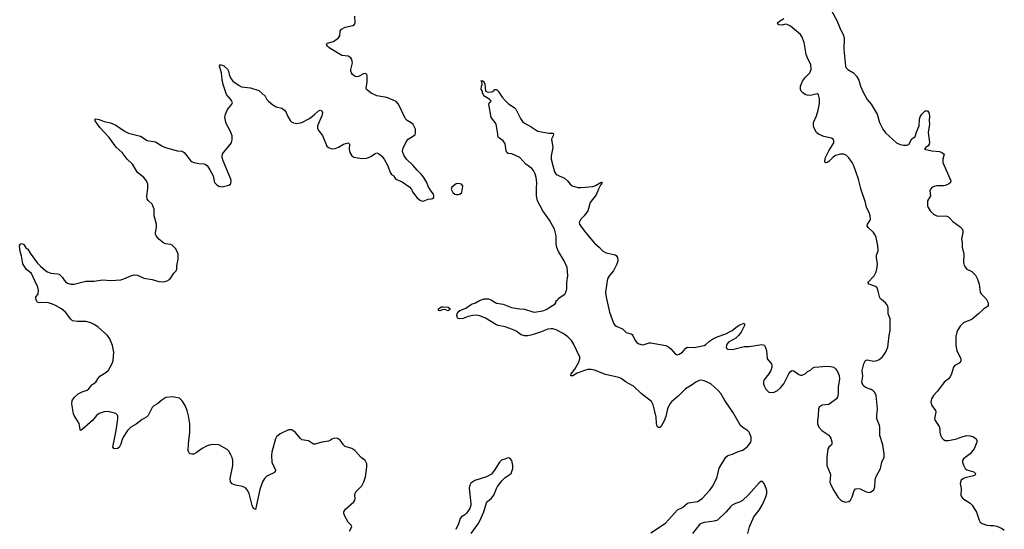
# Model space of a CAD drawing. Header units: inches. Extents: x 1246200 to 1417275, y 606399 to 671266.
# Tile 10 of 63: x 1262674 to 1274521, y 655901 to 662027. Entities that reach past the tile are written whole.
import ezdxf

# ---------------------------------------------------------------- set-up
doc = ezdxf.new("R2010")
doc.units = ezdxf.units.IN
doc.header["$MEASUREMENT"] = 0
for name, color, linetype in [('B2665', 7, 'Continuous'), ('B2666', 7, 'Continuous'), ('B2675', 7, 'Continuous'), ('B2676', 7, 'Continuous')]:
    doc.layers.add(name, color=color, linetype=linetype)

msp = doc.modelspace()

# ---------------------------------------------------------------- linework, layer by layer
at = {"layer": 'B2665', "color": 6}
for points, elevation in [([(1266643, 655877), (1266671, 655930), (1266661, 655950), (1266625, 655985), (1266589, 656049), (1266574, 656090), (1266574, 656110), (1266595, 656145), (1266694, 656230), (1266706, 656250), (1266710, 656270), (1266705, 656310), (1266709, 656331), (1266720, 656350), (1266790, 656425), (1266817, 656470), (1266836, 656530), (1266852, 656652), (1266853, 656690), (1266830, 656727), (1266784, 656764), (1266707, 656850), (1266670, 656871), (1266590, 656898), (1266570, 656915), (1266532, 656972), (1266508, 656988), (1266490, 656995), (1266450, 656994), (1266430, 656985), (1266410, 656968), (1266390, 656961), (1266310, 656947), (1266230, 656925), (1266210, 656926), (1266150, 656963), (1266070, 656978), (1266052, 656992), (1265990, 657069), (1265950, 657095), (1265910, 657096), (1265810, 657048), (1265784, 657030), (1265766, 657014), (1265754, 656990), (1265710, 656830), (1265705, 656790), (1265709, 656710), (1265751, 656611), (1265750, 656590), (1265730, 656575), (1265690, 656561), (1265650, 656539), (1265621, 656510), (1265594, 656470), (1265562, 656378), (1265510, 656141), (1265488, 656150), (1265470, 656189), (1265435, 656330), (1265410, 656376), (1265390, 656401), (1265357, 656417), (1265270, 656433), (1265229, 656449), (1265210, 656470), (1265208, 656510), (1265237, 656670), (1265237, 656730), (1265230, 656764), (1265216, 656796), (1265190, 656839), (1265170, 656861), (1265070, 656918), (1265010, 656922), (1264970, 656917), (1264930, 656903), (1264870, 656874), (1264799, 656821), (1264770, 656806), (1264744, 656804), (1264727, 656810), (1264710, 656823), (1264703, 656850), (1264704, 656930), (1264720, 657070), (1264720, 657170), (1264706, 657266), (1264691, 657330), (1264667, 657390), (1264630, 657447), (1264596, 657476), (1264510, 657494), (1264434, 657486), (1264386, 657454), (1264332, 657408), (1264290, 657387), (1264270, 657367), (1264220, 657270), (1264206, 657254), (1264150, 657223), (1264077, 657163), (1264010, 657129), (1263970, 657090), (1263919, 657010), (1263902, 656970), (1263890, 656926), (1263870, 656885), (1263850, 656871), (1263810, 656868), (1263796, 656890), (1263837, 657090), (1263857, 657230), (1263855, 657270), (1263832, 657292), (1263771, 657311), (1263730, 657318), (1263690, 657314), (1263630, 657293), (1263597, 657270), (1263550, 657210), (1263430, 657103), (1263410, 657090), (1263402, 657102), (1263390, 657174), (1263330, 657270), (1263323, 657290), (1263303, 657410), (1263305, 657450), (1263332, 657490), (1263378, 657530), (1263425, 657555), (1263485, 657575), (1263507, 657590), (1263544, 657636), (1263589, 657671), (1263613, 657710), (1263639, 657741), (1263710, 657785), (1263744, 657816), (1263787, 657893), (1263800, 657930), (1263809, 658030), (1263793, 658110), (1263761, 658190), (1263732, 658230), (1263615, 658335), (1263570, 658365), (1263530, 658382), (1263470, 658398), (1263370, 658400), (1263310, 658408), (1263288, 658428), (1263225, 658510), (1263176, 658550), (1263107, 658590), (1263070, 658607), (1263010, 658626), (1262910, 658625), (1262890, 658632), (1262881, 658641), (1262868, 658670), (1262868, 658690), (1262897, 658730), (1262899, 658770), (1262892, 658810), (1262858, 658890), (1262815, 658975), (1262753, 659030), (1262714, 659094), (1262695, 659190), (1262679, 659239), (1262674, 659310), (1262683, 659330), (1262690, 659337), (1262710, 659334), (1262724, 659324), (1262750, 659286), (1262771, 659270), (1262801, 659221), (1262886, 659106), (1262925, 659065), (1262990, 659010), (1263010, 658995), (1263050, 658979), (1263130, 658974), (1263150, 658968), (1263190, 658930), (1263210, 658895), (1263230, 658874), (1263250, 658859), (1263290, 658847), (1263330, 658848), (1263470, 658884), (1263570, 658883), (1263670, 658899), (1263770, 658893), (1263890, 658900), (1263929, 658911), (1264013, 658950), (1264050, 658961), (1264090, 658956), (1264170, 658922), (1264270, 658904), (1264350, 658882), (1264390, 658878), (1264419, 658881), (1264450, 658890), (1264475, 658905), (1264494, 658926), (1264530, 658979), (1264559, 659010), (1264567, 659030), (1264567, 659070), (1264583, 659150), (1264580, 659210), (1264574, 659230), (1264552, 659272), (1264534, 659294), (1264510, 659315), (1264490, 659323), (1264430, 659331), (1264410, 659341), (1264350, 659390), (1264316, 659430), (1264308, 659450), (1264307, 659470), (1264320, 659530), (1264320, 659570), (1264293, 659670), (1264292, 659750), (1264268, 659810), (1264223, 659850), (1264208, 659870), (1264205, 659910), (1264215, 660000)], 1100), ([(1267381, 660000), (1267388, 659990), (1267400, 659960), (1267453, 659890), (1267483, 659863), (1267510, 659848), (1267530, 659844), (1267590, 659868), (1267628, 659872), (1267642, 659878), (1267656, 659890), (1267659, 659910), (1267652, 659930), (1267625, 659965), (1267604, 660000)], 1100), ([(1267868, 660000), (1267865, 659990), (1267887, 659950), (1267910, 659931), (1267930, 659925), (1267950, 659925), (1267970, 659931), (1267994, 659950), (1268001, 660000)], 1100), ([(1270000, 657654), (1269970, 657670), (1269912, 657712), (1269884, 657724), (1269724, 657764), (1269590, 657814), (1269550, 657823), (1269510, 657822), (1269470, 657812), (1269383, 657777), (1269330, 657748), (1269307, 657747), (1269310, 657770), (1269353, 657827), (1269400, 657910), (1269416, 657950), (1269415, 657970), (1269339, 658130), (1269315, 658170), (1269270, 658216), (1269213, 658253), (1269130, 658298), (1269090, 658311), (1269070, 658313), (1269030, 658308), (1268930, 658265), (1268826, 658234), (1268790, 658225), (1268750, 658227), (1268710, 658239), (1268650, 658284), (1268605, 658305), (1268516, 658336), (1268432, 658352), (1268402, 658362), (1268278, 658438), (1268210, 658468), (1268170, 658475), (1268128, 658472), (1268070, 658458), (1268010, 658435), (1267970, 658430), (1267950, 658437), (1267944, 658444), (1267936, 658470), (1267938, 658490), (1267948, 658510), (1267970, 658531), (1268041, 658559), (1268110, 658606), (1268157, 658623), (1268205, 658650), (1268262, 658670), (1268290, 658673), (1268316, 658670), (1268350, 658657), (1268410, 658618), (1268490, 658606), (1268590, 658568), (1268690, 658551), (1268750, 658547), (1268850, 658515), (1268870, 658512), (1268970, 658526), (1269010, 658544), (1269119, 658610), (1269130, 658630), (1269130, 658650), (1269145, 658655), (1269153, 658670), (1269176, 658690), (1269233, 658727), (1269247, 658750), (1269256, 658790), (1269258, 658870), (1269269, 658950), (1269261, 659050), (1269227, 659130), (1269159, 659239), (1269137, 659290), (1269131, 659330), (1269131, 659430), (1269109, 659510), (1269050, 659619), (1268967, 659730), (1268904, 659850), (1268893, 659910), (1268894, 660000)], 1000), ([(1269642, 660000), (1269637, 659990), (1269610, 659923), (1269537, 659830), (1269511, 659730), (1269466, 659670), (1269427, 659630), (1269407, 659590), (1269410, 659570), (1269422, 659550), (1269486, 659466), (1269590, 659342), (1269652, 659290), (1269688, 659250), (1269730, 659225), (1269840, 659200), (1269853, 659193), (1269867, 659170), (1269870, 659130), (1269859, 659090), (1269818, 659010), (1269769, 658951), (1269748, 658912), (1269724, 658750), (1269730, 658690), (1269769, 658510), (1269821, 658381), (1269836, 658356), (1269850, 658345), (1269927, 658310), (1269970, 658267), (1270000, 658259)], 1000), ([(1268107, 655850), (1268190, 655966), (1268210, 656001), (1268257, 656110), (1268290, 656221), (1268303, 656237), (1268350, 656276), (1268379, 656310), (1268410, 656390), (1268424, 656416), (1268476, 656484), (1268516, 656524), (1268589, 656570), (1268609, 656630), (1268609, 656670), (1268594, 656730), (1268570, 656756), (1268550, 656762), (1268510, 656744), (1268470, 656733), (1268446, 656710), (1268396, 656624), (1268350, 656565), (1268290, 656530), (1268150, 656489), (1268104, 656456), (1268090, 656430), (1268084, 656396), (1268102, 656210), (1268102, 656190), (1268092, 656150), (1268050, 656094), (1268030, 656074), (1267990, 656050), (1267976, 656030), (1267955, 655965), (1267921, 655899)], 1100)]:
    msp.add_lwpolyline(points, dxfattribs=dict(at, elevation=elevation))
at = {"layer": 'B2665', "color": 6, "elevation": 1000}
msp.add_lwpolyline([(1267830, 658528), (1267790, 658543), (1267761, 658539), (1267730, 658526), (1267712, 658532), (1267715, 658550), (1267730, 658564), (1267750, 658576), (1267770, 658577), (1267830, 658570), (1267850, 658555), (1267850, 658545)], close=True, dxfattribs=at)
at = {"layer": 'B2666', "color": 6}
for points, elevation in [([(1267604, 660000), (1267595, 660015), (1267572, 660070), (1267538, 660130), (1267505, 660170), (1267457, 660217), (1267410, 660275), (1267329, 660349), (1267298, 660398), (1267284, 660430), (1267281, 660450), (1267290, 660488), (1267332, 660570), (1267350, 660593), (1267411, 660630), (1267431, 660649), (1267436, 660664), (1267435, 660710), (1267408, 660768), (1267386, 660786), (1267335, 660815), (1267315, 660835), (1267233, 661010), (1267203, 661043), (1267170, 661062), (1267090, 661091), (1266970, 661111), (1266903, 661143), (1266859, 661179), (1266849, 661190), (1266843, 661210), (1266856, 661276), (1266856, 661350), (1266850, 661373), (1266830, 661380), (1266810, 661375), (1266750, 661345), (1266730, 661341), (1266710, 661346), (1266680, 661370), (1266665, 661390), (1266659, 661410), (1266657, 661430), (1266677, 661510), (1266672, 661550), (1266660, 661570), (1266628, 661590), (1266550, 661599), (1266530, 661608), (1266398, 661690), (1266376, 661710), (1266367, 661730), (1266375, 661745), (1266450, 661767), (1266511, 661810), (1266525, 661835), (1266530, 661890), (1266546, 661914), (1266590, 661936), (1266683, 661957), (1266703, 661970), (1266711, 661990), (1266705, 662070)], 1100), ([(1264215, 660000), (1264218, 660030), (1264216, 660050), (1264199, 660090), (1264169, 660130), (1264092, 660192), (1264030, 660290), (1263969, 660349), (1263908, 660430), (1263835, 660495), (1263752, 660612), (1263638, 660730), (1263582, 660810), (1263581, 660830), (1263586, 660834), (1263630, 660826), (1263690, 660803), (1263768, 660788), (1263830, 660761), (1263945, 660685), (1263985, 660665), (1264127, 660627), (1264210, 660577), (1264310, 660558), (1264383, 660510), (1264415, 660495), (1264570, 660450), (1264630, 660448), (1264655, 660430), (1264730, 660333), (1264750, 660318), (1264770, 660310), (1264830, 660299), (1264893, 660293), (1264910, 660288), (1264930, 660273), (1264963, 660223), (1265001, 660150), (1265019, 660070), (1265050, 660040), (1265070, 660026), (1265110, 660018), (1265190, 660039), (1265209, 660050), (1265216, 660064), (1265219, 660090), (1265216, 660110), (1265123, 660330), (1265111, 660370), (1265111, 660390), (1265115, 660410), (1265128, 660432), (1265211, 660530), (1265222, 660550), (1265230, 660585), (1265232, 660610), (1265229, 660630), (1265207, 660690), (1265158, 660778), (1265143, 660850), (1265150, 660890), (1265173, 660947), (1265225, 661010), (1265233, 661030), (1265228, 661050), (1265214, 661070), (1265161, 661130), (1265121, 661250), (1265109, 661310), (1265104, 661390), (1265080, 661470), (1265092, 661488), (1265130, 661472), (1265173, 661433), (1265185, 661410), (1265193, 661370), (1265209, 661330), (1265240, 661290), (1265315, 661235), (1265342, 661222), (1265450, 661208), (1265550, 661176), (1265627, 661107), (1265649, 661069), (1265667, 661047), (1265722, 661002), (1265760, 660980), (1265830, 660963), (1265861, 660941), (1265882, 660910), (1265902, 660862), (1265930, 660814), (1265950, 660795), (1265970, 660786), (1266010, 660779), (1266070, 660792), (1266160, 660840), (1266218, 660882), (1266270, 660930), (1266290, 660940), (1266310, 660930), (1266316, 660910), (1266311, 660871), (1266259, 660750), (1266258, 660718), (1266273, 660690), (1266316, 660636), (1266369, 660509), (1266390, 660489), (1266430, 660473), (1266470, 660477), (1266510, 660494), (1266570, 660532), (1266628, 660548), (1266644, 660530), (1266638, 660470), (1266645, 660430), (1266670, 660390), (1266696, 660376), (1266790, 660360), (1266850, 660363), (1266899, 660381), (1266950, 660418), (1266970, 660425), (1266990, 660420), (1267030, 660388), (1267061, 660350), (1267105, 660270), (1267133, 660190), (1267150, 660168), (1267177, 660150), (1267184, 660130), (1267199, 660110), (1267277, 660077), (1267370, 660016), (1267381, 660000)], 1100), ([(1268894, 660000), (1268895, 660070), (1268887, 660130), (1268875, 660175), (1268855, 660215), (1268838, 660238), (1268763, 660290), (1268691, 660371), (1268594, 660414), (1268550, 660420), (1268536, 660430), (1268527, 660450), (1268515, 660535), (1268492, 660572), (1268437, 660610), (1268427, 660627), (1268428, 660650), (1268408, 660770), (1268397, 660790), (1268347, 660850), (1268318, 661010), (1268329, 661031), (1268348, 661050), (1268337, 661057), (1268332, 661070), (1268270, 661104), (1268251, 661130), (1268243, 661150), (1268241, 661170), (1268228, 661190), (1268230, 661230), (1268238, 661250), (1268236, 661276), (1268228, 661292), (1268230, 661302), (1268234, 661294), (1268250, 661293), (1268270, 661256), (1268279, 661170), (1268310, 661157), (1268350, 661159), (1268370, 661166), (1268390, 661190), (1268410, 661187), (1268430, 661167), (1268478, 661098), (1268515, 661055), (1268557, 661017), (1268623, 660970), (1268642, 660950), (1268699, 660839), (1268725, 660805), (1268750, 660782), (1268830, 660741), (1268890, 660698), (1268910, 660689), (1269042, 660662), (1269090, 660665), (1269097, 660657), (1269093, 660633), (1269075, 660590), (1269088, 660490), (1269069, 660391), (1269069, 660351), (1269110, 660198), (1269128, 660168), (1269230, 660122), (1269265, 660090), (1269296, 660050), (1269322, 660030), (1269390, 660012), (1269430, 660009), (1269570, 660022), (1269604, 660036), (1269670, 660075), (1269687, 660070), (1269676, 660064), (1269673, 660050), (1269662, 660038), (1269642, 660000)], 1000), ([(1268001, 660000), (1268005, 660030), (1267989, 660049), (1267950, 660058), (1267927, 660053), (1267893, 660030), (1267871, 660010), (1267868, 660000)], 1100)]:
    msp.add_lwpolyline(points, dxfattribs=dict(at, elevation=elevation))
at = {"layer": 'B2675', "color": 6, "elevation": 1000}
for points in [[(1270000, 658259), (1270030, 658251), (1270043, 658243), (1270053, 658230), (1270079, 658170), (1270095, 658150), (1270124, 658130), (1270170, 658119), (1270190, 658121), (1270250, 658142), (1270270, 658142), (1270449, 658109), (1270484, 658090), (1270508, 658070), (1270567, 658007), (1270590, 658000), (1270610, 658005), (1270650, 658029), (1270690, 658078), (1270710, 658091), (1270790, 658086), (1270910, 658112), (1270930, 658122), (1270976, 658164), (1271010, 658187), (1271065, 658215), (1271170, 658251), (1271223, 658277), (1271248, 658292), (1271290, 658329), (1271330, 658354), (1271390, 658379), (1271396, 658370), (1271395, 658350), (1271356, 658270), (1271324, 658230), (1271290, 658199), (1271202, 658150), (1271188, 658130), (1271180, 658110), (1271174, 658090), (1271178, 658078), (1271190, 658067), (1271250, 658062), (1271390, 658098), (1271450, 658100), (1271604, 658124), (1271635, 658115), (1271659, 658050), (1271670, 657950), (1271719, 657890), (1271726, 657870), (1271726, 657850), (1271713, 657810), (1271690, 657770), (1271628, 657692), (1271622, 657670), (1271624, 657650), (1271630, 657626), (1271650, 657587), (1271690, 657550), (1271710, 657545), (1271752, 657550), (1271792, 657570), (1271830, 657601), (1271868, 657650), (1271930, 657772), (1271950, 657799), (1271970, 657810), (1271990, 657805), (1272050, 657763), (1272070, 657756), (1272090, 657756), (1272125, 657770), (1272150, 657793), (1272190, 657816), (1272219, 657841), (1272238, 657850), (1272390, 657862), (1272430, 657860), (1272470, 657849), (1272491, 657831), (1272510, 657806), (1272536, 657750), (1272538, 657710), (1272522, 657610), (1272522, 657530), (1272516, 657490), (1272502, 657470), (1272410, 657402), (1272330, 657393), (1272295, 657370), (1272285, 657350), (1272281, 657270), (1272272, 657210), (1272274, 657170), (1272288, 657128), (1272327, 657090), (1272411, 657031), (1272435, 656995), (1272447, 656953), (1272448, 656930), (1272443, 656917), (1272410, 656890), (1272398, 656870), (1272384, 656770), (1272387, 656667), (1272425, 656570), (1272429, 656550), (1272424, 656470), (1272428, 656450), (1272470, 656366), (1272522, 656282), (1272564, 656244), (1272610, 656228), (1272650, 656234), (1272670, 656250), (1272690, 656291), (1272714, 656366), (1272732, 656388), (1272750, 656392), (1272788, 656388), (1272850, 656356), (1272890, 656344), (1272912, 656348), (1272950, 656376), (1272963, 656410), (1272967, 656490), (1272974, 656526), (1273030, 656631), (1273047, 656710), (1273074, 656770), (1273076, 656810), (1273058, 656918), (1273025, 657030), (1273024, 657130), (1273020, 657150), (1272988, 657230), (1272986, 657270), (1272995, 657350), (1272979, 657510), (1272965, 657545), (1272945, 657565), (1272920, 657580), (1272850, 657605), (1272822, 657630), (1272807, 657670), (1272818, 657742), (1272812, 657810), (1272831, 657890), (1272850, 657930), (1272870, 657940), (1272950, 657923), (1272991, 657929), (1273017, 657943), (1273050, 657972), (1273069, 657991), (1273092, 658028), (1273118, 658090), (1273134, 658230), (1273147, 658290), (1273146, 658430), (1273123, 658490), (1273124, 658564), (1273116, 658590), (1273090, 658622), (1273042, 658662), (1273025, 658685), (1273005, 658765), (1272990, 658803), (1272970, 658820), (1272896, 658850), (1272878, 658870), (1272954, 658950), (1272975, 658990), (1272989, 659030), (1272997, 659090), (1272982, 659170), (1272985, 659195), (1273002, 659250), (1273001, 659310), (1272978, 659410), (1272964, 659444), (1272946, 659470), (1272883, 659530), (1272872, 659550), (1272874, 659570), (1272904, 659610), (1272910, 659628), (1272907, 659670), (1272894, 659710), (1272863, 659770), (1272850, 659830), (1272794, 659994), (1272793, 660000)], [(1273643, 660000), (1273635, 659990), (1273627, 659970), (1273633, 659910), (1273599, 659850), (1273599, 659790), (1273605, 659770), (1273629, 659730), (1273669, 659689), (1273710, 659670), (1273730, 659667), (1273810, 659670), (1273830, 659667), (1273850, 659656), (1273901, 659601), (1273990, 659538), (1274013, 659513), (1274021, 659490), (1274022, 659470), (1274005, 659390), (1274013, 659350), (1274014, 659294), (1274035, 659210), (1274030, 659110), (1274038, 659078), (1274053, 659050), (1274070, 659030), (1274130, 658999), (1274175, 658955), (1274197, 658910), (1274217, 658850), (1274232, 658750), (1274242, 658730), (1274304, 658670), (1274324, 658630), (1274329, 658610), (1274326, 658590), (1274319, 658581), (1274270, 658549), (1274210, 658491), (1274133, 658427), (1274110, 658414), (1274047, 658393), (1274030, 658382), (1273990, 658342), (1273961, 658299), (1273949, 658270), (1273940, 658220), (1273937, 658110), (1273950, 658050), (1273998, 657950), (1273998, 657922), (1273980, 657900), (1273928, 657872), (1273910, 657851), (1273886, 657770), (1273868, 657732), (1273850, 657710), (1273799, 657670), (1273719, 657561), (1273670, 657510), (1273645, 657470), (1273637, 657430), (1273649, 657389), (1273692, 657330), (1273699, 657310), (1273684, 657250), (1273683, 657230), (1273689, 657210), (1273737, 657137), (1273744, 657110), (1273746, 657070), (1273753, 657033), (1273770, 657001), (1273790, 656981), (1273810, 656969), (1273850, 656967), (1273950, 656990), (1274010, 657014), (1274070, 657030), (1274110, 657025), (1274150, 657012), (1274182, 656990), (1274189, 656970), (1274189, 656950), (1274160, 656870), (1274110, 656810), (1274031, 656749), (1274019, 656730), (1274018, 656710), (1274030, 656671), (1274050, 656632), (1274070, 656617), (1274155, 656590), (1274174, 656570), (1274170, 656555), (1274168, 656550), (1274150, 656542), (1274050, 656521), (1274030, 656513), (1274002, 656490), (1273994, 656470), (1273992, 656450), (1274001, 656390), (1273999, 656310), (1274005, 656290), (1274023, 656270), (1274110, 656215), (1274135, 656190), (1274187, 656107), (1274217, 656010), (1274230, 655988), (1274253, 655970), (1274310, 655949), (1274350, 655946), (1274390, 655948), (1274430, 655939), (1274494, 655910), (1274521, 655890)], [(1270270, 655860), (1270444, 655976), (1270590, 656134), (1270650, 656164), (1270705, 656210), (1270722, 656218), (1270830, 656236), (1270885, 656270), (1270977, 656370), (1271010, 656417), (1271049, 656490), (1271065, 656530), (1271090, 656636), (1271170, 656767), (1271193, 656787), (1271250, 656803), (1271310, 656833), (1271370, 656852), (1271390, 656863), (1271430, 656896), (1271470, 656950), (1271475, 656970), (1271474, 657010), (1271461, 657050), (1271450, 657070), (1271433, 657090), (1271380, 657120), (1271348, 657148), (1271254, 657310), (1271157, 657450), (1271110, 657535), (1271080, 657570), (1270990, 657650), (1270910, 657686), (1270872, 657692), (1270850, 657689), (1270810, 657670), (1270764, 657636), (1270684, 657590), (1270598, 657502), (1270521, 657439), (1270497, 657410), (1270469, 657350), (1270450, 657259), (1270430, 657207), (1270390, 657134), (1270370, 657122), (1270350, 657132), (1270342, 657150), (1270336, 657176), (1270332, 657250), (1270314, 657334), (1270296, 657396), (1270276, 657436), (1270150, 657535), (1270060, 657620), (1270000, 657654)], [(1271435, 655850), (1271456, 655930), (1271508, 656052), (1271570, 656132), (1271610, 656199), (1271651, 656290), (1271662, 656330), (1271664, 656364), (1271657, 656390), (1271630, 656452), (1271610, 656474), (1271590, 656474), (1271570, 656461), (1271444, 656317), (1271371, 656249), (1271334, 656226), (1271287, 656210), (1271247, 656190), (1271225, 656170), (1271176, 656110), (1271070, 656011), (1271030, 655997), (1270910, 655983), (1270884, 655976), (1270859, 655961), (1270769, 655850)]]:
    msp.add_lwpolyline(points, dxfattribs=at)
at = {"layer": 'B2676', "color": 6, "elevation": 1000}
for points in [[(1272436, 662150), (1272510, 662010), (1272549, 661910), (1272582, 661850), (1272595, 661810), (1272591, 661670), (1272609, 661470), (1272614, 661454), (1272638, 661430), (1272708, 661388), (1272744, 661350), (1272770, 661299), (1272791, 661230), (1272827, 661147), (1272872, 661070), (1272919, 661010), (1272992, 660892), (1273021, 660790), (1273059, 660710), (1273090, 660669), (1273226, 660546), (1273267, 660527), (1273310, 660519), (1273350, 660519), (1273371, 660529), (1273410, 660596), (1273450, 660625), (1273464, 660676), (1273496, 660750), (1273501, 660830), (1273510, 660861), (1273527, 660890), (1273570, 660930), (1273596, 660930), (1273614, 660910), (1273621, 660870), (1273616, 660810), (1273620, 660770), (1273606, 660670), (1273622, 660550), (1273619, 660530), (1273607, 660513), (1273576, 660490), (1273563, 660470), (1273649, 660449), (1273741, 660441), (1273770, 660430), (1273799, 660410), (1273780, 660350), (1273781, 660310), (1273878, 660090), (1273872, 660070), (1273849, 660051), (1273810, 660033), (1273790, 660029), (1273710, 660030), (1273677, 660023), (1273650, 660010), (1273643, 660000)], [(1272793, 660000), (1272766, 660110), (1272709, 660270), (1272690, 660310), (1272650, 660366), (1272618, 660398), (1272590, 660411), (1272550, 660411), (1272490, 660395), (1272464, 660376), (1272410, 660322), (1272389, 660309), (1272370, 660306), (1272364, 660310), (1272361, 660330), (1272370, 660370), (1272410, 660452), (1272472, 660548), (1272472, 660570), (1272461, 660590), (1272442, 660602), (1272350, 660623), (1272287, 660650), (1272263, 660670), (1272230, 660730), (1272224, 660756), (1272227, 660790), (1272261, 660870), (1272282, 660938), (1272298, 661018), (1272298, 661078), (1272286, 661126), (1272270, 661138), (1272190, 661118), (1272150, 661119), (1272124, 661130), (1272096, 661150), (1272079, 661170), (1272069, 661190), (1272071, 661230), (1272093, 661287), (1272130, 661336), (1272180, 661390), (1272196, 661430), (1272192, 661490), (1272157, 661557), (1272136, 661610), (1272113, 661753), (1272084, 661824), (1272068, 661848), (1271947, 661950), (1271910, 661971), (1271890, 661973), (1271850, 661963), (1271810, 661967), (1271801, 661970), (1271794, 661990), (1271816, 662010), (1271870, 662041)]]:
    msp.add_lwpolyline(points, dxfattribs=at)

doc.saveas('drawing.dxf')
